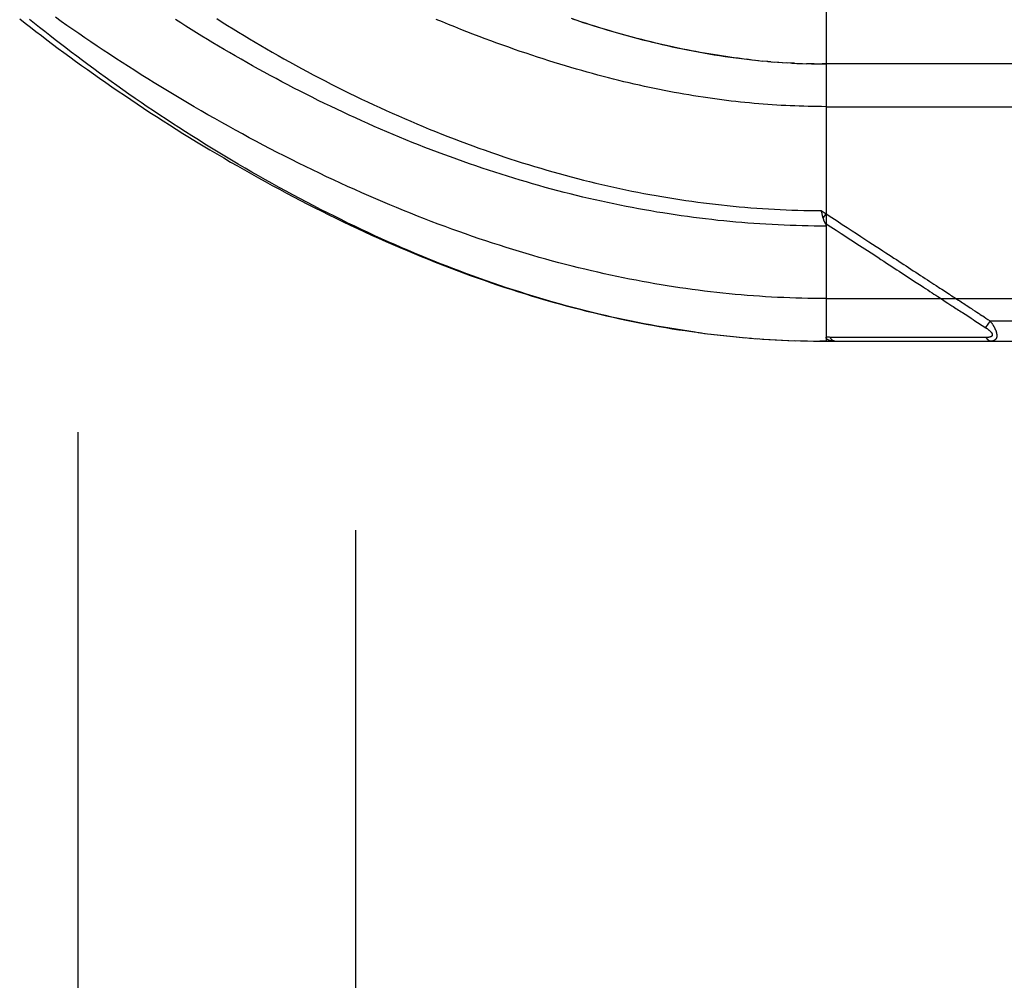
# Model space of a CAD drawing. Header units: inches. Extents: x 0 to 179, y 0 to 116.
# Tile 80 of 234: x 78.45 to 79.9, y 35.96 to 37.37. Entities that reach past the tile are written whole.
import ezdxf

# ---------------------------------------------------------------- set-up
doc = ezdxf.new("R2010")
doc.units = ezdxf.units.IN
doc.header["$LTSCALE"] = 9.842105
doc.header["$MEASUREMENT"] = 0
doc.linetypes.add('HIDDEN', pattern=[0.2, 0.1, -0.1])
for name, color, linetype in [('DEFAULT_2', 8, 'HIDDEN'), ('RIGHTHAND_DOOR_ASSEMBLY', 7, 'CONTINUOUS'), ('SUBPANEL', 7, 'CONTINUOUS')]:
    doc.layers.add(name, color=color, linetype=linetype)

msp = doc.modelspace()

# ---------------------------------------------------------------- linework, layer by layer
at = {"layer": 'DEFAULT_2', "color": 8, "linetype": 'HIDDEN'}
msp.add_line((78.9445, 79.9273), (78.9445, 34.8233), dxfattribs=at)
at = {"layer": 'RIGHTHAND_DOOR_ASSEMBLY', "color": 8, "linetype": 'HIDDEN'}
for p, q in [((79.6342, 37.5638), (79.6342, 36.8991)), ((79.5235, 37.3116), (79.5175, 37.3123)), ((79.5262, 37.3113), (79.5354, 37.3103)), ((79.534, 37.3105), (79.5414, 37.3097)), ((79.5488, 37.3091), (79.5413, 37.3097)), ((79.5531, 37.3087), (79.5472, 37.3092)), ((79.5488, 37.3091), (79.5589, 37.3082)), ((79.5559, 37.3085), (79.5648, 37.3078)), ((79.563, 37.3079), (79.5706, 37.3074)), ((79.57, 37.3075), (79.577, 37.307)), ((79.5841, 37.3066), (79.5764, 37.3071)), ((79.5881, 37.3064), (79.5823, 37.3067)), ((79.5841, 37.3066), (79.5938, 37.3062)), ((79.5912, 37.3063), (79.5996, 37.306)), ((79.5983, 37.306), (79.6055, 37.3058)), ((79.6127, 37.3056), (79.6054, 37.3058)), ((79.6169, 37.3055), (79.6112, 37.3056)), ((79.6127, 37.3056), (79.6227, 37.3054)), ((79.6199, 37.3055), (79.6285, 37.3054)), ((79.6271, 37.3054), (79.6342, 37.3053)), ((80.508, 37.3053), (79.6285, 37.3054)), ((79.6342, 37.2428), (80.538, 37.2428)), ((79.6273, 37.0904), (79.6342, 37.0858)), ((79.6283, 37.086), (79.628, 37.0873)), ((79.6286, 37.0848), (79.6283, 37.086)), ((79.6301, 37.0795), (79.6342, 37.0858)), ((79.6289, 37.0836), (79.6286, 37.0848)), ((79.6948, 37.0318), (79.7002, 37.0284)), ((79.7521, 36.9945), (79.7665, 36.9851)), ((79.6342, 36.9616), (80.538, 36.9616)), ((79.809, 36.9574), (79.8129, 36.9549)), ((79.8129, 36.9549), (79.8188, 36.9511)), ((79.8343, 36.9409), (79.8419, 36.936)), ((79.8419, 36.936), (79.8468, 36.9328)), ((79.8638, 36.9361), (79.8661, 36.9346)), ((79.8661, 36.9346), (79.8686, 36.9329)), ((79.8745, 36.9291), (79.8679, 36.9191)), ((79.8686, 36.9329), (79.8713, 36.9311)), ((79.8713, 36.9311), (79.8745, 36.9291)), ((79.8745, 36.9291), (80.538, 36.9291)), ((79.4468, 36.9118), (79.4607, 36.91)), ((79.4562, 36.9105), (79.4699, 36.9088)), ((79.4657, 36.9093), (79.4791, 36.9078)), ((79.4751, 36.9082), (79.4883, 36.9068)), ((79.4846, 36.9072), (79.4975, 36.9059)), ((79.494, 36.9062), (79.5067, 36.905)), ((79.5034, 36.9053), (79.5158, 36.9042)), ((79.5128, 36.9044), (79.525, 36.9034)), ((79.5222, 36.9036), (79.5341, 36.9027)), ((79.5315, 36.9029), (79.5432, 36.9021)), ((79.5409, 36.9022), (79.5523, 36.9015)), ((79.5503, 36.9016), (79.5615, 36.901)), ((79.5596, 36.9011), (79.5706, 36.9006)), ((79.569, 36.9006), (79.5797, 36.9002)), ((79.5783, 36.9002), (79.5888, 36.8998)), ((79.5876, 36.8999), (79.5979, 36.8996)), ((79.597, 36.8996), (79.6069, 36.8994)), ((79.6063, 36.8994), (79.616, 36.8992)), ((79.6156, 36.8992), (79.6251, 36.8991)), ((79.625, 36.8991), (79.6342, 36.8991)), ((79.6342, 36.8991), (79.6251, 36.8991)), ((79.6342, 36.8991), (80.508, 36.8991)), ((79.7022, 36.9047), (79.6976, 36.9047)), ((79.7851, 36.9047), (79.7743, 36.9047)), ((79.8377, 36.9047), (79.8336, 36.9047)), ((79.8414, 36.9047), (79.8377, 36.9047)), ((79.8481, 36.9046), (79.8414, 36.9047)), ((79.8527, 36.9046), (79.8481, 36.9046)), ((79.8622, 36.9046), (79.8527, 36.9046)), ((79.8691, 36.9046), (79.8622, 36.9046))]:
    msp.add_line(p, q, dxfattribs=at)
for points in [[(78.4525, 37.3715), (78.4603, 37.3654), (78.4681, 37.3592), (78.4761, 37.3531), (78.4842, 37.3469), (78.4923, 37.3407), (78.5006, 37.3345), (78.5089, 37.3283), (78.5173, 37.3221), (78.5258, 37.3158), (78.5344, 37.3096), (78.5431, 37.3033), (78.5518, 37.2971), (78.5606, 37.2908), (78.5695, 37.2845), (78.5785, 37.2783), (78.5876, 37.272), (78.5967, 37.2657), (78.6059, 37.2595), (78.6152, 37.2532), (78.6245, 37.247), (78.6339, 37.2407), (78.6434, 37.2345), (78.653, 37.2283), (78.6626, 37.2221), (78.6722, 37.216), (78.6819, 37.2098), (78.6917, 37.2037), (78.7015, 37.1976), (78.7114, 37.1915), (78.7213, 37.1855), (78.7313, 37.1795), (78.7413, 37.1735), (78.7514, 37.1676), (78.7615, 37.1617), (78.7716, 37.1559), (78.7818, 37.1501), (78.792, 37.1443), (78.8022, 37.1386), (78.8124, 37.1329), (78.8227, 37.1273), (78.833, 37.1217), (78.8434, 37.1162), (78.8537, 37.1107), (78.8641, 37.1053), (78.8744, 37.1), (78.8848, 37.0947), (78.8952, 37.0895), (78.9056, 37.0843), (78.916, 37.0792), (78.9265, 37.0742), (78.9369, 37.0692), (78.9473, 37.0643), (78.9577, 37.0595), (78.9681, 37.0547), (78.9785, 37.05), (78.9889, 37.0454), (78.9993, 37.0408), (79.0097, 37.0363), (79.0201, 37.0319), (79.0305, 37.0276), (79.0408, 37.0233), (79.0511, 37.0191), (79.0614, 37.015), (79.0717, 37.0109), (79.082, 37.007), (79.0923, 37.0031), (79.1025, 36.9993), (79.1127, 36.9955), (79.1229, 36.9918), (79.1331, 36.9883), (79.1433, 36.9847), (79.1534, 36.9813), (79.1635, 36.9779), (79.1736, 36.9746), (79.1837, 36.9714), (79.1937, 36.9683), (79.2037, 36.9652), (79.2137, 36.9622), (79.2237, 36.9593), (79.2336, 36.9564), (79.2435, 36.9537), (79.2534, 36.951), (79.2633, 36.9483), (79.2732, 36.9458), (79.283, 36.9433), (79.2928, 36.9409), (79.3026, 36.9385), (79.3123, 36.9363), (79.3221, 36.9341), (79.3318, 36.932), (79.3415, 36.9299), (79.3511, 36.9279), (79.3608, 36.926), (79.3704, 36.9241), (79.38, 36.9224), (79.3896, 36.9206), (79.3992, 36.919), (79.4087, 36.9174), (79.4183, 36.9159), (79.4278, 36.9145), (79.4373, 36.9131), (79.4515, 36.9112)], [(79.4422, 36.9124), (79.433, 36.9137), (79.4237, 36.9151), (79.4144, 36.9165), (79.4051, 36.918), (79.3958, 36.9196), (79.3864, 36.9212), (79.3771, 36.9229), (79.3677, 36.9247), (79.3583, 36.9265), (79.3489, 36.9284), (79.3394, 36.9304), (79.33, 36.9324), (79.3205, 36.9345), (79.311, 36.9367), (79.3015, 36.9389), (79.2919, 36.9412), (79.2823, 36.9436), (79.2727, 36.946), (79.2631, 36.9485), (79.2535, 36.9511), (79.2438, 36.9538), (79.2341, 36.9565), (79.2244, 36.9593), (79.2146, 36.9622), (79.2049, 36.9651), (79.1951, 36.9681), (79.1853, 36.9712), (79.1755, 36.9743), (79.1658, 36.9775), (79.156, 36.9808), (79.1463, 36.9841), (79.1366, 36.9875), (79.127, 36.9909), (79.1174, 36.9943), (79.1077, 36.9979), (79.0981, 37.0015), (79.0886, 37.0051), (79.079, 37.0088), (79.0694, 37.0126), (79.0598, 37.0164), (79.0502, 37.0203), (79.0406, 37.0242), (79.031, 37.0282), (79.0214, 37.0323), (79.0117, 37.0365), (79.0021, 37.0407), (78.9924, 37.0449), (78.9827, 37.0493), (78.973, 37.0537), (78.9632, 37.0582), (78.9534, 37.0628), (78.9435, 37.0675), (78.9336, 37.0723), (78.9236, 37.0772), (78.9136, 37.0821), (78.9035, 37.0872), (78.8934, 37.0923), (78.8833, 37.0975), (78.8731, 37.1028), (78.863, 37.1081), (78.8529, 37.1135), (78.8428, 37.1189), (78.8327, 37.1245), (78.8226, 37.13), (78.8126, 37.1356), (78.8026, 37.1413), (78.7926, 37.147), (78.7827, 37.1527), (78.7728, 37.1585), (78.763, 37.1643), (78.7532, 37.1702), (78.7434, 37.1761), (78.7337, 37.182), (78.724, 37.188), (78.7144, 37.194), (78.7048, 37.2), (78.6953, 37.206), (78.6858, 37.2121), (78.6764, 37.2182), (78.6671, 37.2243), (78.6579, 37.2304), (78.6487, 37.2366), (78.6395, 37.2427), (78.6305, 37.2489), (78.6215, 37.255), (78.6126, 37.2612), (78.6038, 37.2674), (78.595, 37.2736), (78.5864, 37.2797), (78.5778, 37.2859), (78.5693, 37.2921), (78.5609, 37.2982), (78.5525, 37.3044), (78.5443, 37.3105), (78.5361, 37.3166), (78.5281, 37.3227), (78.5201, 37.3288), (78.5122, 37.3349), (78.5045, 37.3409), (78.4968, 37.347), (78.4892, 37.353), (78.4817, 37.359), (78.4743, 37.3649), (78.467, 37.3708)], [(79.6342, 36.9616), (79.6254, 36.9616), (79.6165, 36.9617), (79.6077, 36.9618), (79.5988, 36.962), (79.5899, 36.9623), (79.5811, 36.9626), (79.5722, 36.9629), (79.5633, 36.9633), (79.5544, 36.9638), (79.5456, 36.9643), (79.5367, 36.9649), (79.5278, 36.9655), (79.5188, 36.9662), (79.5099, 36.9669), (79.501, 36.9677), (79.492, 36.9686), (79.483, 36.9695), (79.4741, 36.9705), (79.4651, 36.9715), (79.4561, 36.9726), (79.447, 36.9737), (79.438, 36.9749), (79.4289, 36.9762), (79.4198, 36.9775), (79.4107, 36.9788), (79.4016, 36.9803), (79.3925, 36.9818), (79.3833, 36.9833), (79.3741, 36.9849), (79.3649, 36.9866), (79.3557, 36.9883), (79.3464, 36.9901), (79.3371, 36.992), (79.3278, 36.9939), (79.3185, 36.9959), (79.3091, 36.9979), (79.2997, 37), (79.2903, 37.0022), (79.2809, 37.0044), (79.2714, 37.0067), (79.2619, 37.0091), (79.2524, 37.0115), (79.2428, 37.014), (79.2332, 37.0166), (79.2236, 37.0192), (79.214, 37.0219), (79.2043, 37.0247), (79.1946, 37.0275), (79.1849, 37.0304), (79.1751, 37.0334), (79.1653, 37.0365), (79.1555, 37.0396), (79.1456, 37.0428), (79.1358, 37.046), (79.1258, 37.0493), (79.1159, 37.0527), (79.1059, 37.0562), (79.096, 37.0597), (79.0859, 37.0633), (79.0759, 37.067), (79.0658, 37.0708), (79.0557, 37.0746), (79.0456, 37.0785), (79.0355, 37.0825), (79.0253, 37.0865), (79.0151, 37.0906), (79.0049, 37.0948), (78.9947, 37.099), (78.9845, 37.1033), (78.9742, 37.1077), (78.9639, 37.1121), (78.9537, 37.1167), (78.9434, 37.1212), (78.9331, 37.1259), (78.9228, 37.1306), (78.9124, 37.1354), (78.9021, 37.1402), (78.8918, 37.1451), (78.8815, 37.1501), (78.8712, 37.1551), (78.8609, 37.1602), (78.8506, 37.1653), (78.8403, 37.1705), (78.83, 37.1758), (78.8197, 37.1811), (78.8095, 37.1865), (78.7993, 37.1919), (78.789, 37.1973), (78.7789, 37.2028), (78.7687, 37.2084), (78.7586, 37.214), (78.7485, 37.2196), (78.7384, 37.2253), (78.7284, 37.231), (78.7184, 37.2367), (78.7084, 37.2425), (78.6985, 37.2483), (78.6887, 37.2541), (78.6789, 37.26), (78.6691, 37.2659), (78.6594, 37.2718), (78.6497, 37.2777), (78.6402, 37.2837), (78.6306, 37.2897), (78.6212, 37.2956), (78.6118, 37.3016), (78.6024, 37.3076), (78.5932, 37.3136), (78.584, 37.3196), (78.5748, 37.3257), (78.5658, 37.3317), (78.5568, 37.3377), (78.5479, 37.3437), (78.5391, 37.3498), (78.5304, 37.3558), (78.5217, 37.3618), (78.5132, 37.3678), (78.5047, 37.3738)], [(79.6342, 37.0678), (79.6254, 37.0678), (79.6166, 37.0679), (79.6079, 37.068), (79.5991, 37.0682), (79.5903, 37.0684), (79.5815, 37.0687), (79.5727, 37.069), (79.5639, 37.0694), (79.5551, 37.0699), (79.5462, 37.0704), (79.5374, 37.0709), (79.5286, 37.0715), (79.5198, 37.0722), (79.5109, 37.0729), (79.5021, 37.0736), (79.4932, 37.0745), (79.4843, 37.0753), (79.4755, 37.0762), (79.4666, 37.0772), (79.4577, 37.0782), (79.4488, 37.0793), (79.4399, 37.0805), (79.431, 37.0817), (79.4221, 37.0829), (79.4131, 37.0842), (79.4042, 37.0856), (79.3952, 37.087), (79.3862, 37.0884), (79.3773, 37.09), (79.3683, 37.0915), (79.3593, 37.0932), (79.3502, 37.0949), (79.3412, 37.0966), (79.3322, 37.0984), (79.3231, 37.1003), (79.314, 37.1022), (79.305, 37.1042), (79.2959, 37.1062), (79.2868, 37.1083), (79.2776, 37.1104), (79.2685, 37.1126), (79.2593, 37.1149), (79.2502, 37.1172), (79.241, 37.1196), (79.2318, 37.122), (79.2226, 37.1245), (79.2134, 37.1271), (79.2042, 37.1297), (79.195, 37.1324), (79.1857, 37.1351), (79.1765, 37.1379), (79.1672, 37.1408), (79.1579, 37.1437), (79.1487, 37.1466), (79.1394, 37.1497), (79.1301, 37.1528), (79.1208, 37.1559), (79.1115, 37.1591), (79.1022, 37.1624), (79.0929, 37.1657), (79.0836, 37.1691), (79.0742, 37.1725), (79.0649, 37.176), (79.0556, 37.1795), (79.0463, 37.1831), (79.037, 37.1868), (79.0277, 37.1905), (79.0184, 37.1943), (79.0091, 37.1981), (78.9999, 37.2019), (78.9906, 37.2059), (78.9814, 37.2098), (78.9721, 37.2138), (78.9629, 37.2179), (78.9538, 37.222), (78.9446, 37.2262), (78.9354, 37.2304), (78.9263, 37.2346), (78.9172, 37.2389), (78.9082, 37.2433), (78.8991, 37.2476), (78.8901, 37.252), (78.8811, 37.2565), (78.8722, 37.261), (78.8633, 37.2655), (78.8544, 37.2701), (78.8456, 37.2747), (78.8368, 37.2793), (78.8281, 37.2839), (78.8194, 37.2886), (78.8108, 37.2933), (78.8022, 37.298), (78.7937, 37.3028), (78.7852, 37.3076), (78.7768, 37.3124), (78.7684, 37.3172), (78.7601, 37.322), (78.7519, 37.3268), (78.7437, 37.3317), (78.7356, 37.3366), (78.7276, 37.3414), (78.7196, 37.3463), (78.7117, 37.3512), (78.7038, 37.3561), (78.6961, 37.361), (78.6884, 37.3659), (78.6808, 37.3708)], [(78.7413, 37.3718), (78.7492, 37.3668), (78.7571, 37.3618), (78.7651, 37.3569), (78.7731, 37.3519), (78.7812, 37.347), (78.7894, 37.3421), (78.7976, 37.3372), (78.8059, 37.3323), (78.8142, 37.3275), (78.8226, 37.3226), (78.8311, 37.3178), (78.8395, 37.3131), (78.8481, 37.3083), (78.8566, 37.3036), (78.8653, 37.2989), (78.8739, 37.2942), (78.8826, 37.2896), (78.8914, 37.285), (78.9001, 37.2805), (78.9089, 37.276), (78.9178, 37.2715), (78.9266, 37.2671), (78.9355, 37.2627), (78.9444, 37.2583), (78.9534, 37.254), (78.9623, 37.2498), (78.9713, 37.2456), (78.9803, 37.2414), (78.9893, 37.2373), (78.9984, 37.2332), (79.0074, 37.2292), (79.0165, 37.2253), (79.0255, 37.2214), (79.0346, 37.2175), (79.0437, 37.2137), (79.0528, 37.21), (79.0618, 37.2063), (79.0709, 37.2027), (79.08, 37.1991), (79.0891, 37.1956), (79.0982, 37.1921), (79.1073, 37.1887), (79.1164, 37.1854), (79.1255, 37.1821), (79.1346, 37.1789), (79.1437, 37.1757), (79.1527, 37.1726), (79.1618, 37.1695), (79.1709, 37.1665), (79.1799, 37.1636), (79.1889, 37.1607), (79.198, 37.1579), (79.207, 37.1552), (79.216, 37.1525), (79.225, 37.1499), (79.234, 37.1473), (79.243, 37.1448), (79.2519, 37.1423), (79.2609, 37.1399), (79.2698, 37.1376), (79.2788, 37.1353), (79.2877, 37.1331), (79.2966, 37.1309), (79.3055, 37.1288), (79.3144, 37.1268), (79.3232, 37.1248), (79.3321, 37.1229), (79.3409, 37.121), (79.3498, 37.1192), (79.3586, 37.1174), (79.3674, 37.1157), (79.3762, 37.1141), (79.385, 37.1125), (79.3937, 37.111), (79.4025, 37.1095), (79.4112, 37.1081), (79.42, 37.1067), (79.4287, 37.1054), (79.4374, 37.1042), (79.4461, 37.103), (79.4548, 37.1019), (79.4635, 37.1008), (79.4722, 37.0997), (79.4808, 37.0988), (79.4895, 37.0979), (79.4982, 37.097), (79.5068, 37.0962), (79.5154, 37.0954), (79.5241, 37.0947), (79.5327, 37.0941), (79.5413, 37.0935), (79.5499, 37.0929), (79.5585, 37.0924), (79.5671, 37.092), (79.5757, 37.0916), (79.5843, 37.0913), (79.5929, 37.091), (79.6015, 37.0908), (79.6101, 37.0906), (79.6187, 37.0905), (79.6273, 37.0904)], [(79.6342, 37.2428), (79.6277, 37.2429), (79.6211, 37.2429), (79.6146, 37.243), (79.608, 37.2431), (79.6015, 37.2433), (79.5949, 37.2435), (79.5884, 37.2438), (79.5818, 37.244), (79.5752, 37.2443), (79.5686, 37.2447), (79.562, 37.2451), (79.5554, 37.2455), (79.5488, 37.246), (79.5421, 37.2465), (79.5355, 37.247), (79.5288, 37.2476), (79.5221, 37.2482), (79.5154, 37.2489), (79.5087, 37.2496), (79.5019, 37.2503), (79.4951, 37.2511), (79.4883, 37.2519), (79.4815, 37.2528), (79.4746, 37.2537), (79.4677, 37.2546), (79.4608, 37.2556), (79.4539, 37.2567), (79.4469, 37.2577), (79.4399, 37.2589), (79.4329, 37.26), (79.4258, 37.2612), (79.4187, 37.2625), (79.4116, 37.2638), (79.4044, 37.2651), (79.3972, 37.2665), (79.39, 37.268), (79.3827, 37.2694), (79.3754, 37.271), (79.368, 37.2726), (79.3606, 37.2742), (79.3531, 37.2759), (79.3457, 37.2776), (79.3381, 37.2794), (79.3306, 37.2812), (79.3229, 37.2831), (79.3153, 37.2851), (79.3076, 37.2871), (79.2998, 37.2891), (79.292, 37.2912), (79.2841, 37.2934), (79.2762, 37.2956), (79.2683, 37.2979), (79.2603, 37.3002), (79.2522, 37.3026), (79.2442, 37.3051), (79.236, 37.3076), (79.2278, 37.3101), (79.2196, 37.3128), (79.2113, 37.3155), (79.2029, 37.3182), (79.1945, 37.321), (79.1861, 37.3239), (79.1776, 37.3268), (79.1691, 37.3298), (79.1605, 37.3329), (79.1518, 37.336), (79.1431, 37.3392), (79.1344, 37.3424), (79.1256, 37.3457), (79.1168, 37.3491), (79.1079, 37.3525), (79.099, 37.356), (79.09, 37.3596), (79.081, 37.3632), (79.0719, 37.3669), (79.0628, 37.3706)], [(79.2605, 37.3724), (79.2674, 37.3701), (79.2743, 37.3678), (79.2813, 37.3655), (79.2882, 37.3633), (79.2951, 37.3611), (79.3021, 37.3589), (79.3091, 37.3568), (79.316, 37.3547), (79.323, 37.3527), (79.3301, 37.3506), (79.3371, 37.3487), (79.3441, 37.3467), (79.3512, 37.3448), (79.3583, 37.3429), (79.3654, 37.341), (79.3725, 37.3392), (79.3797, 37.3375), (79.3869, 37.3357), (79.3942, 37.334), (79.4014, 37.3323), (79.4087, 37.3307), (79.4161, 37.3291), (79.4236, 37.3276), (79.4312, 37.326), (79.4388, 37.3245), (79.4466, 37.3231), (79.4544, 37.3216), (79.4623, 37.3203), (79.4702, 37.3189), (79.4782, 37.3177), (79.4862, 37.3164), (79.4942, 37.3153), (79.5022, 37.3142), (79.5103, 37.3132)], [(79.5115, 37.313), (79.5054, 37.3138), (79.4994, 37.3146), (79.4933, 37.3154), (79.4872, 37.3163), (79.481, 37.3172), (79.4749, 37.3182), (79.4686, 37.3191), (79.4624, 37.3202), (79.4561, 37.3213), (79.4498, 37.3224), (79.4435, 37.3236), (79.4371, 37.3248), (79.4307, 37.326), (79.4242, 37.3273), (79.4177, 37.3287), (79.4112, 37.3301), (79.4046, 37.3315), (79.398, 37.333), (79.3913, 37.3345), (79.3846, 37.3361), (79.3779, 37.3377), (79.3711, 37.3394), (79.3642, 37.3411), (79.3574, 37.3429), (79.3504, 37.3447), (79.3434, 37.3466), (79.3364, 37.3485), (79.3293, 37.3505), (79.3222, 37.3526), (79.315, 37.3546), (79.3078, 37.3568), (79.3005, 37.359), (79.2931, 37.3612), (79.2857, 37.3636), (79.2783, 37.3659), (79.2708, 37.3684), (79.2632, 37.3709)], [(79.5103, 37.3132), (79.5183, 37.3122), (79.5294, 37.3109)], [(79.628, 37.0873), (79.6274, 37.0898), (79.6273, 37.0904)], [(79.6342, 37.0858), (79.6425, 37.0804), (79.6504, 37.0753), (79.658, 37.0703), (79.6653, 37.0655), (79.6723, 37.061), (79.6789, 37.0567), (79.6853, 37.0525)], [(79.6301, 37.0795), (79.6299, 37.0801), (79.6297, 37.0806), (79.6296, 37.0812), (79.6294, 37.0818), (79.6292, 37.0824), (79.6291, 37.083), (79.6289, 37.0836)], [(79.6331, 37.0719), (79.6327, 37.0726), (79.6325, 37.0731), (79.6323, 37.0736), (79.632, 37.0741), (79.6318, 37.0746), (79.6316, 37.0751), (79.6314, 37.0756), (79.6312, 37.0762), (79.631, 37.0767), (79.6308, 37.0772), (79.6306, 37.0778), (79.6304, 37.0784), (79.6303, 37.0789), (79.6301, 37.0795)], [(79.633, 37.0721), (79.6412, 37.0668), (79.649, 37.0617), (79.6565, 37.0568), (79.6706, 37.0476)], [(79.6331, 37.0719), (79.6332, 37.0717), (79.6333, 37.0714), (79.6334, 37.0712), (79.6335, 37.071), (79.6336, 37.0708), (79.6337, 37.0705), (79.6337, 37.0703), (79.6338, 37.0701), (79.6339, 37.0699), (79.6339, 37.0697), (79.634, 37.0695), (79.634, 37.0692), (79.6341, 37.069), (79.6341, 37.0688), (79.6342, 37.0686), (79.6342, 37.0684), (79.6342, 37.0682), (79.6342, 37.068), (79.6342, 37.0678)], [(79.6706, 37.0476), (79.6833, 37.0393), (79.6948, 37.0318)], [(79.6853, 37.0525), (79.6971, 37.0449), (79.7025, 37.0413), (79.7077, 37.0379), (79.7126, 37.0347), (79.7172, 37.0317), (79.7216, 37.0288), (79.7258, 37.0261), (79.7298, 37.0235), (79.7336, 37.021), (79.7373, 37.0186), (79.7409, 37.0163), (79.7445, 37.0139), (79.748, 37.0116), (79.7515, 37.0093), (79.755, 37.007), (79.7586, 37.0047), (79.7621, 37.0024), (79.7657, 37.0001), (79.7692, 36.9978), (79.7727, 36.9955), (79.7761, 36.9933), (79.7795, 36.9911), (79.7828, 36.9889), (79.7861, 36.9868), (79.7893, 36.9847), (79.7924, 36.9827), (79.7954, 36.9807)], [(79.7002, 37.0284), (79.7099, 37.022), (79.7145, 37.019), (79.7187, 37.0162), (79.7228, 37.0136), (79.7267, 37.011), (79.7305, 37.0086), (79.7342, 37.0062), (79.7378, 37.0038), (79.7414, 37.0015), (79.7449, 36.9992), (79.7485, 36.9968), (79.7521, 36.9945)], [(79.7665, 36.9851), (79.7734, 36.9806), (79.7768, 36.9784), (79.7801, 36.9763), (79.7833, 36.9742), (79.7865, 36.9721), (79.7895, 36.9701), (79.7924, 36.9682), (79.7952, 36.9664), (79.7978, 36.9647), (79.8003, 36.9631), (79.8026, 36.9616), (79.8049, 36.9601), (79.807, 36.9587), (79.809, 36.9574)], [(79.7954, 36.9807), (79.8011, 36.977), (79.8037, 36.9753), (79.8062, 36.9737), (79.8085, 36.9722), (79.8107, 36.9707), (79.8128, 36.9693), (79.8149, 36.968), (79.8168, 36.9667), (79.8188, 36.9655), (79.8207, 36.9642), (79.8226, 36.963), (79.8245, 36.9618)], [(79.8245, 36.9618), (79.8283, 36.9593), (79.8302, 36.958), (79.8322, 36.9567), (79.8341, 36.9555), (79.836, 36.9542), (79.8379, 36.953), (79.8398, 36.9518)], [(79.8188, 36.9511), (79.8207, 36.9498), (79.8227, 36.9485), (79.8246, 36.9472), (79.8266, 36.946), (79.8285, 36.9447), (79.8305, 36.9434), (79.8324, 36.9422), (79.8343, 36.9409)], [(79.8398, 36.9518), (79.8436, 36.9493), (79.8454, 36.9481), (79.8473, 36.9469), (79.849, 36.9457)], [(79.849, 36.9457), (79.8523, 36.9436), (79.8538, 36.9426), (79.8552, 36.9417)], [(79.8552, 36.9417), (79.8578, 36.94), (79.8591, 36.9392), (79.8603, 36.9384)], [(79.8468, 36.9328), (79.8483, 36.9318), (79.8497, 36.9309), (79.851, 36.9301)], [(79.851, 36.9301), (79.8684, 36.9187), (79.8689, 36.9184), (79.8693, 36.9181), (79.8698, 36.9178), (79.8702, 36.9175), (79.8706, 36.9172), (79.8709, 36.917), (79.8713, 36.9167), (79.8717, 36.9164), (79.872, 36.9162), (79.8723, 36.9159), (79.8726, 36.9157), (79.8729, 36.9154), (79.8732, 36.9152), (79.8735, 36.915), (79.8737, 36.9147), (79.874, 36.9145), (79.8742, 36.9143), (79.8744, 36.9141), (79.8746, 36.9139), (79.8749, 36.9137), (79.8751, 36.9134), (79.8752, 36.9133), (79.8754, 36.9131), (79.8756, 36.9129), (79.8758, 36.9127), (79.8759, 36.9125), (79.8761, 36.9123), (79.8762, 36.9121), (79.8764, 36.9119), (79.8765, 36.9118), (79.8766, 36.9116), (79.8767, 36.9114), (79.8769, 36.9113), (79.877, 36.9111), (79.8771, 36.9109), (79.8772, 36.9108), (79.8773, 36.9106), (79.8773, 36.9105), (79.8774, 36.9103), (79.8775, 36.9102), (79.8775, 36.91), (79.8776, 36.9099), (79.8777, 36.9097), (79.8777, 36.9096), (79.8778, 36.9094), (79.8778, 36.9093), (79.8778, 36.9092), (79.8778, 36.909), (79.8779, 36.9089), (79.8779, 36.9088), (79.8779, 36.9086), (79.8779, 36.9085), (79.8779, 36.9084), (79.8779, 36.9082), (79.8779, 36.9081), (79.8779, 36.908), (79.8778, 36.9079), (79.8778, 36.9078), (79.8778, 36.9077), (79.8778, 36.9075), (79.8777, 36.9074), (79.8777, 36.9073), (79.8776, 36.9072), (79.8775, 36.9071), (79.8775, 36.907), (79.8774, 36.9069), (79.8773, 36.9068), (79.8773, 36.9067), (79.8772, 36.9066), (79.8771, 36.9065), (79.877, 36.9064), (79.8769, 36.9063), (79.8768, 36.9062), (79.8766, 36.9061), (79.8765, 36.9061), (79.8764, 36.906), (79.8763, 36.9059), (79.8761, 36.9058), (79.876, 36.9057), (79.8758, 36.9056), (79.8756, 36.9056), (79.8755, 36.9055), (79.8753, 36.9054), (79.8751, 36.9053), (79.8749, 36.9053), (79.8747, 36.9052), (79.8745, 36.9051), (79.8742, 36.9051), (79.874, 36.905), (79.8737, 36.905), (79.8735, 36.9049), (79.8732, 36.9049), (79.8729, 36.9048), (79.8726, 36.9048), (79.8723, 36.9047), (79.8719, 36.9047), (79.8716, 36.9047), (79.8712, 36.9046), (79.8708, 36.9046), (79.8704, 36.9046), (79.87, 36.9046), (79.8695, 36.9046), (79.8691, 36.9046)], [(79.8603, 36.9384), (79.8626, 36.9369), (79.8638, 36.9361)], [(79.8745, 36.9291), (79.875, 36.9285), (79.8754, 36.9278), (79.8759, 36.9272), (79.8763, 36.9266), (79.8767, 36.926), (79.8771, 36.9254), (79.8775, 36.9249), (79.8779, 36.9243), (79.8782, 36.9238), (79.8786, 36.9232), (79.8789, 36.9227), (79.8792, 36.9222), (79.8795, 36.9217), (79.8798, 36.9212), (79.88, 36.9208), (79.8803, 36.9203), (79.8805, 36.9199), (79.8808, 36.9194), (79.881, 36.919), (79.8812, 36.9185), (79.8814, 36.9181), (79.8816, 36.9177), (79.8818, 36.9173), (79.882, 36.9169), (79.8822, 36.9165), (79.8823, 36.9161), (79.8825, 36.9157), (79.8826, 36.9154), (79.8828, 36.915), (79.8829, 36.9146), (79.883, 36.9143), (79.8832, 36.9139), (79.8833, 36.9136), (79.8834, 36.9132), (79.8835, 36.9129), (79.8836, 36.9126), (79.8837, 36.9122), (79.8838, 36.9119), (79.8839, 36.9116), (79.884, 36.9113), (79.884, 36.9109), (79.8841, 36.9106), (79.8841, 36.9103), (79.8842, 36.91), (79.8842, 36.9097), (79.8843, 36.9094), (79.8843, 36.9091), (79.8844, 36.9089), (79.8844, 36.9086), (79.8844, 36.9083), (79.8844, 36.908), (79.8844, 36.9078), (79.8844, 36.9075), (79.8844, 36.9072), (79.8844, 36.907), (79.8844, 36.9067), (79.8844, 36.9064), (79.8844, 36.9062), (79.8844, 36.906), (79.8843, 36.9057), (79.8843, 36.9055), (79.8843, 36.9052), (79.8842, 36.905), (79.8842, 36.9048), (79.8841, 36.9046), (79.884, 36.9043), (79.884, 36.9041), (79.8839, 36.9039), (79.8838, 36.9037), (79.8837, 36.9035), (79.8836, 36.9033), (79.8835, 36.9031), (79.8834, 36.9029), (79.8833, 36.9027), (79.8832, 36.9025), (79.8831, 36.9023), (79.8829, 36.9021), (79.8828, 36.902), (79.8827, 36.9018), (79.8825, 36.9016), (79.8824, 36.9014), (79.8822, 36.9013), (79.882, 36.9011), (79.8818, 36.901), (79.8816, 36.9008), (79.8815, 36.9007), (79.8812, 36.9005), (79.881, 36.9004), (79.8808, 36.9003), (79.8806, 36.9001), (79.8803, 36.9), (79.88, 36.8999), (79.8798, 36.8998), (79.8795, 36.8997), (79.8792, 36.8996), (79.8788, 36.8995), (79.8785, 36.8994), (79.8782, 36.8993), (79.8778, 36.8993), (79.8774, 36.8992), (79.877, 36.8992), (79.8766, 36.8991), (79.8761, 36.8991), (79.8757, 36.8991)], [(79.6403, 36.9047), (79.6393, 36.9048), (79.6383, 36.9048), (79.6373, 36.9048), (79.6363, 36.9048), (79.6352, 36.9049), (79.6342, 36.9049)], [(79.647, 36.8991), (79.6464, 36.8991), (79.6458, 36.8991), (79.6452, 36.8991), (79.6447, 36.8992), (79.6442, 36.8992), (79.6437, 36.8992), (79.6432, 36.8993), (79.6427, 36.8994), (79.6423, 36.8994), (79.6419, 36.8995), (79.6414, 36.8996), (79.6411, 36.8996), (79.6407, 36.8997), (79.6403, 36.8998), (79.64, 36.8999), (79.6396, 36.9), (79.6393, 36.9001), (79.639, 36.9002), (79.6387, 36.9003), (79.6384, 36.9004), (79.6382, 36.9005), (79.6379, 36.9006), (79.6377, 36.9007), (79.6375, 36.9008), (79.6372, 36.9009), (79.637, 36.901), (79.6368, 36.9011), (79.6366, 36.9012), (79.6365, 36.9013), (79.6363, 36.9015), (79.6361, 36.9016), (79.636, 36.9017), (79.6358, 36.9018), (79.6357, 36.9019), (79.6355, 36.902), (79.6354, 36.9022), (79.6353, 36.9023), (79.6352, 36.9024), (79.6351, 36.9025), (79.635, 36.9027), (79.6349, 36.9028), (79.6348, 36.9029), (79.6347, 36.903), (79.6347, 36.9032), (79.6346, 36.9033), (79.6345, 36.9034), (79.6345, 36.9036), (79.6344, 36.9037), (79.6344, 36.9039), (79.6343, 36.904), (79.6343, 36.9042), (79.6343, 36.9043), (79.6342, 36.9045), (79.6342, 36.9046), (79.6342, 36.9048), (79.6342, 36.9049)], [(79.6976, 36.9047), (79.6879, 36.9047), (79.6828, 36.9047), (79.6775, 36.9047), (79.672, 36.9047), (79.6662, 36.9047), (79.6601, 36.9047), (79.6538, 36.9047), (79.6472, 36.9047), (79.6403, 36.9047)], [(79.647, 36.8991), (79.6468, 36.8991), (79.6465, 36.8991), (79.6463, 36.8991), (79.6461, 36.8992), (79.6459, 36.8992), (79.6456, 36.8993), (79.6454, 36.8994), (79.6452, 36.8994), (79.645, 36.8995), (79.6448, 36.8996), (79.6445, 36.8997), (79.6443, 36.8998), (79.6441, 36.9), (79.6439, 36.9001), (79.6437, 36.9003), (79.6435, 36.9004), (79.6433, 36.9006), (79.6431, 36.9008), (79.6429, 36.9009), (79.6427, 36.9011), (79.6425, 36.9013), (79.6423, 36.9016), (79.6421, 36.9018), (79.6419, 36.902), (79.6418, 36.9022), (79.6416, 36.9025), (79.6414, 36.9028), (79.6412, 36.903), (79.6411, 36.9033), (79.6409, 36.9036), (79.6408, 36.9038), (79.6406, 36.9041), (79.6405, 36.9044), (79.6403, 36.9047)], [(79.7499, 36.9047), (79.7461, 36.9047), (79.7422, 36.9047), (79.7384, 36.9047), (79.7346, 36.9047), (79.7308, 36.9047), (79.727, 36.9047), (79.7232, 36.9047), (79.7193, 36.9047), (79.7153, 36.9047), (79.7111, 36.9047), (79.7022, 36.9047)], [(79.7743, 36.9047), (79.7713, 36.9047), (79.7681, 36.9047), (79.7647, 36.9047), (79.7612, 36.9047), (79.7499, 36.9047)], [(79.798, 36.9047), (79.7954, 36.9047), (79.7929, 36.9047), (79.7903, 36.9047), (79.7877, 36.9047), (79.7851, 36.9047)], [(79.8083, 36.9047), (79.8058, 36.9047), (79.8032, 36.9047), (79.798, 36.9047)], [(79.8161, 36.9047), (79.8135, 36.9047), (79.8083, 36.9047)], [(79.8336, 36.9047), (79.8314, 36.9047), (79.8161, 36.9047)], [(79.8757, 36.8991), (79.8754, 36.8991), (79.8752, 36.8991), (79.875, 36.8991), (79.8748, 36.8992), (79.8746, 36.8992), (79.8743, 36.8993), (79.8741, 36.8993), (79.8739, 36.8994), (79.8737, 36.8995), (79.8735, 36.8996), (79.8733, 36.8997), (79.8731, 36.8998), (79.8728, 36.8999), (79.8726, 36.9001), (79.8724, 36.9002), (79.8722, 36.9004), (79.872, 36.9005), (79.8718, 36.9007), (79.8716, 36.9009), (79.8714, 36.9011), (79.8713, 36.9013), (79.8711, 36.9015), (79.8709, 36.9017), (79.8707, 36.9019), (79.8705, 36.9021), (79.8703, 36.9024), (79.8702, 36.9026), (79.87, 36.9029), (79.8698, 36.9031), (79.8697, 36.9034), (79.8695, 36.9037), (79.8694, 36.904), (79.8692, 36.9043), (79.8691, 36.9046)]]:
    msp.add_lwpolyline(points, dxfattribs=at)
at = {"layer": 'SUBPANEL', "color": 8, "linetype": 'HIDDEN'}
msp.add_line((78.5382, 35.7816), (78.5382, 37.3712), dxfattribs=at)

doc.saveas('drawing.dxf')
